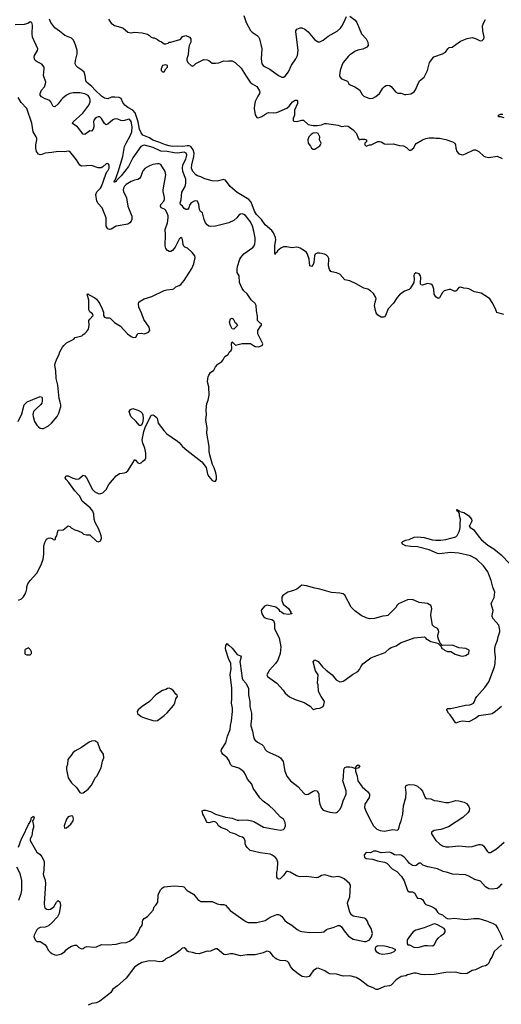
# Model space of a CAD drawing. Header units: inches. Extents: x 2293880 to 2522759, y 823965 to 1006879.
# Tile 103 of 256: x 2362964 to 2368781, y 903853 to 915743. Entities that reach past the tile are written whole.
import ezdxf

# ---------------------------------------------------------------- set-up
doc = ezdxf.new("R2010")
doc.units = ezdxf.units.IN
doc.header["$MEASUREMENT"] = 0
doc.layers.add('C3960', color=7, linetype='Continuous')
doc.layers.add('C3961', color=7, linetype='Continuous')

msp = doc.modelspace()

# ---------------------------------------------------------------- linework, layer by layer
at = {"layer": 'C3960', "color": 5}
for points, elevation in [([(2362950, 908732), (2362986, 908750), (2363008, 908772), (2363037, 908823), (2363049, 908870), (2363050, 908894), (2363064, 908930), (2363090, 908971), (2363170, 909061), (2363222, 909158), (2363247, 909230), (2363257, 909290), (2363255, 909390), (2363269, 909430), (2363289, 909470), (2363310, 909483), (2363330, 909486), (2363356, 909476), (2363370, 909465), (2363390, 909462), (2363398, 909470), (2363398, 909490), (2363414, 909510), (2363419, 909550), (2363430, 909578), (2363490, 909582), (2363548, 909632), (2363570, 909622), (2363586, 909606), (2363630, 909582), (2363670, 909572), (2363714, 909550), (2363734, 909530), (2363770, 909522), (2363810, 909522), (2363890, 909445), (2363910, 909438), (2363935, 909445), (2363950, 909474), (2363953, 909490), (2363949, 909510), (2363921, 909590), (2363875, 909670), (2363864, 909710), (2363859, 909770), (2363847, 909807), (2363817, 909850), (2363719, 909930), (2363690, 909990), (2363680, 910000)], 160), ([(2368782, 907450), (2368712, 907388), (2368670, 907361), (2368650, 907356), (2368510, 907337), (2368472, 907310), (2368390, 907264), (2368314, 907274), (2368274, 907266), (2368230, 907249), (2368193, 907310), (2368165, 907350), (2368142, 907370), (2368123, 907403), (2368124, 907416), (2368135, 907425), (2368170, 907427), (2368350, 907464), (2368402, 907470), (2368430, 907480), (2368444, 907490), (2368458, 907510), (2368470, 907547), (2368485, 907570), (2368583, 907677), (2368630, 907747), (2368701, 907930), (2368708, 907970), (2368711, 908050), (2368702, 908110), (2368703, 908150), (2368710, 908190), (2368737, 908250), (2368744, 908290), (2368764, 908350), (2368764, 908370), (2368750, 908430), (2368685, 908505), (2368671, 908530), (2368669, 908550), (2368680, 908590), (2368681, 908610), (2368659, 908690), (2368665, 908710), (2368695, 908765), (2368705, 908830), (2368678, 908890), (2368658, 908970), (2368617, 909077), (2368566, 909146), (2368490, 909222), (2368470, 909238), (2368410, 909270), (2368270, 909302), (2368173, 909307), (2368030, 909294), (2368010, 909297), (2367910, 909341), (2367770, 909377), (2367690, 909381), (2367626, 909390), (2367588, 909410), (2367578, 909430), (2367590, 909442), (2367623, 909457), (2367670, 909466), (2367730, 909493), (2367770, 909499), (2367850, 909490), (2367950, 909462), (2367990, 909457), (2368050, 909457), (2368110, 909466), (2368230, 909499), (2368247, 909513), (2368276, 909570), (2368286, 909610), (2368283, 909650), (2368289, 909710), (2368275, 909750), (2368275, 909775), (2368262, 909802), (2368250, 909806), (2368246, 909830), (2368254, 909830), (2368258, 909818), (2368270, 909814), (2368282, 909802), (2368330, 909791), (2368350, 909781), (2368390, 909750), (2368421, 909710), (2368425, 909690), (2368421, 909679), (2368401, 909639), (2368391, 909630), (2368406, 909610), (2368445, 909585), (2368512, 909492), (2368540, 909460), (2368618, 909398), (2368690, 909354), (2368780, 909280), (2368883, 909170)], 140), ([(2362950, 905750), (2362984, 905850), (2363002, 905878), (2363070, 906023), (2363099, 906070), (2363108, 906110), (2363130, 906126), (2363137, 906110), (2363130, 906084), (2363119, 906070), (2363132, 906012), (2363131, 905990), (2363117, 905950), (2363112, 905888), (2363089, 905850), (2363089, 905830), (2363170, 905691), (2363210, 905663), (2363230, 905635), (2363255, 905590), (2363261, 905570), (2363256, 905470), (2363247, 905430), (2363250, 905410), (2363273, 905353), (2363277, 905310), (2363259, 905070), (2363263, 905030), (2363273, 905013), (2363290, 905004), (2363310, 904999), (2363336, 905004), (2363376, 905030), (2363410, 905086), (2363430, 905106), (2363450, 905092), (2363457, 905050), (2363439, 904950), (2363419, 904910), (2363350, 904835), (2363310, 904802), (2363270, 904785), (2363210, 904780), (2363187, 904770), (2363170, 904753), (2363157, 904730), (2363139, 904690), (2363136, 904670), (2363150, 904632), (2363170, 904612), (2363210, 904611), (2363230, 904601), (2363271, 904570), (2363290, 904545), (2363308, 904508), (2363330, 904481), (2363350, 904467), (2363390, 904451), (2363413, 904447), (2363470, 904461), (2363509, 904491), (2363524, 904510), (2363550, 904531), (2363590, 904555), (2363630, 904567), (2363650, 904566), (2363679, 904539), (2363710, 904524), (2363730, 904529), (2363750, 904543), (2363770, 904550), (2363870, 904545), (2363890, 904549), (2363950, 904574), (2364030, 904572), (2364130, 904580), (2364190, 904597), (2364250, 904600), (2364290, 904614), (2364344, 904650), (2364375, 904690), (2364400, 904730), (2364416, 904770), (2364443, 904810), (2364449, 904830), (2364446, 904850), (2364450, 904871), (2364469, 904890), (2364508, 904912), (2364574, 904990), (2364590, 905032), (2364610, 905051), (2364632, 905088), (2364637, 905170), (2364644, 905196), (2364670, 905239), (2364690, 905259), (2364710, 905271), (2364830, 905282), (2364930, 905277), (2364945, 905270), (2364986, 905226), (2365062, 905182), (2365117, 905117), (2365150, 905096), (2365290, 905094), (2365350, 905067), (2365390, 905059), (2365430, 905059), (2365450, 905051), (2365507, 904987), (2365670, 904870), (2365695, 904855), (2365723, 904843), (2365750, 904839), (2365830, 904842), (2365930, 904865), (2365990, 904905), (2366070, 904936), (2366090, 904938), (2366110, 904930), (2366132, 904912), (2366167, 904867), (2366190, 904846), (2366250, 904808), (2366316, 904756), (2366350, 904738), (2366370, 904732), (2366470, 904719), (2366610, 904723), (2366637, 904730), (2366670, 904756), (2366690, 904765), (2366750, 904779), (2366810, 904803), (2366830, 904803), (2366850, 904790), (2366882, 904742), (2366936, 904676), (2366990, 904641), (2367128, 904612), (2367150, 904611), (2367188, 904632), (2367214, 904666), (2367224, 904710), (2367209, 904770), (2367175, 904830), (2367169, 904850), (2367145, 904885), (2367130, 904894), (2367010, 904913), (2366990, 904919), (2366970, 904933), (2366950, 904964), (2366925, 905070), (2366927, 905090), (2366950, 905151), (2366961, 905290), (2366949, 905310), (2366884, 905370), (2366850, 905386), (2366810, 905396), (2366750, 905390), (2366730, 905391), (2366650, 905416), (2366610, 905408), (2366570, 905385), (2366550, 905382), (2366430, 905396), (2366350, 905393), (2366306, 905406), (2366230, 905448), (2366204, 905456), (2366190, 905456), (2366178, 905450), (2366150, 905409), (2366110, 905368), (2366090, 905366), (2366076, 905376), (2366069, 905390), (2366069, 905449), (2366077, 905483), (2366082, 905570), (2366070, 905606), (2366050, 905630), (2366015, 905655), (2365988, 905668), (2365870, 905681), (2365748, 905710), (2365710, 905748), (2365695, 905770), (2365689, 905790), (2365688, 905830), (2365670, 905859), (2365655, 905870), (2365621, 905881), (2365564, 905910), (2365508, 905928), (2365470, 905959), (2365394, 905990), (2365364, 906010), (2365352, 906032), (2365334, 906054), (2365310, 906060), (2365250, 906046), (2365228, 906050), (2365219, 906059), (2365189, 906129), (2365174, 906150), (2365169, 906191), (2365190, 906198), (2365210, 906196), (2365270, 906181), (2365330, 906151), (2365370, 906136), (2365450, 906113), (2365530, 906100), (2365590, 906077), (2365610, 906075), (2365710, 906082), (2365762, 906070), (2365790, 906059), (2365910, 905993), (2366066, 905966), (2366110, 905955), (2366150, 905962), (2366163, 905977), (2366173, 906007), (2366169, 906050), (2366149, 906090), (2366113, 906113), (2366030, 906205), (2365981, 906250), (2365905, 906305), (2365866, 906346), (2365785, 906465), (2365767, 906510), (2365715, 906570), (2365690, 906630), (2365670, 906661), (2365635, 906690), (2365610, 906704), (2365530, 906730), (2365510, 906750), (2365493, 906793), (2365470, 906828), (2365423, 906870), (2365407, 906890), (2365398, 906910), (2365402, 906930), (2365454, 907010), (2365475, 907090), (2365506, 907170), (2365510, 907218), (2365524, 907276), (2365536, 907390), (2365535, 907430), (2365524, 907490), (2365528, 907550), (2365526, 907674), (2365507, 907830), (2365517, 907910), (2365516, 907956), (2365513, 907973), (2365490, 908017), (2365452, 908130), (2365449, 908151), (2365455, 908185), (2365469, 908211), (2365477, 908197), (2365490, 908191), (2365530, 908152), (2365590, 908078), (2365630, 908063), (2365639, 908050), (2365624, 907990), (2365625, 907970), (2365652, 907790), (2365658, 907770), (2365695, 907730), (2365726, 907670), (2365727, 907590), (2365745, 907510), (2365742, 907450), (2365763, 907370), (2365765, 907305), (2365754, 907234), (2365756, 907216), (2365775, 907150), (2365787, 907087), (2365798, 907058), (2365806, 907046), (2365838, 907018), (2365888, 906990), (2365910, 906970), (2365929, 906930), (2365948, 906910), (2365988, 906888), (2366090, 906847), (2366114, 906830), (2366145, 906785), (2366167, 906670), (2366191, 906610), (2366235, 906550), (2366322, 906482), (2366398, 906398), (2366410, 906389), (2366430, 906386), (2366450, 906392), (2366510, 906428), (2366530, 906433), (2366553, 906430), (2366569, 906410), (2366576, 906390), (2366582, 906310), (2366591, 906270), (2366610, 906223), (2366630, 906199), (2366710, 906172), (2366773, 906167), (2366790, 906171), (2366801, 906179), (2366830, 906207), (2366850, 906243), (2366872, 906310), (2366907, 906390), (2366906, 906430), (2366869, 906550), (2366875, 906590), (2366878, 906690), (2366890, 906713), (2366910, 906719), (2366950, 906720), (2366977, 906717), (2367020, 906700), (2367019, 906670), (2367042, 906610), (2367043, 906577), (2367050, 906550), (2367099, 906479), (2367164, 906424), (2367188, 906390), (2367190, 906370), (2367186, 906350), (2367132, 906270), (2367130, 906230), (2367144, 906190), (2367193, 906090), (2367239, 906010), (2367276, 905970), (2367318, 905950), (2367370, 905944), (2367470, 905964), (2367523, 905957), (2367530, 905958), (2367539, 905970), (2367549, 905991), (2367556, 906030), (2367572, 906070), (2367592, 906150), (2367601, 906250), (2367630, 906350), (2367631, 906411), (2367624, 906476), (2367630, 906490), (2367640, 906500), (2367670, 906508), (2367730, 906503), (2367770, 906486), (2367810, 906451), (2367828, 906428), (2367862, 906350), (2367878, 906338), (2367930, 906335), (2367970, 906313), (2368010, 906310), (2368110, 906290), (2368148, 906292), (2368230, 906316), (2368270, 906310), (2368334, 906294), (2368359, 906279), (2368385, 906250), (2368397, 906217), (2368394, 906190), (2368382, 906170), (2368317, 906110), (2368143, 905997), (2368050, 905964), (2367971, 905950), (2367940, 905930), (2367940, 905910), (2367991, 905830), (2368034, 905790), (2368070, 905768), (2368110, 905755), (2368153, 905753), (2368270, 905766), (2368390, 905753), (2368430, 905759), (2368510, 905782), (2368530, 905782), (2368550, 905777), (2368570, 905762), (2368610, 905701), (2368626, 905686), (2368650, 905687), (2368724, 905730), (2368815, 905810)], 140), ([(2368790, 905305), (2368770, 905291), (2368752, 905268), (2368730, 905250), (2368670, 905244), (2368630, 905248), (2368590, 905271), (2368530, 905342), (2368460, 905360), (2368390, 905402), (2368350, 905415), (2368190, 905426), (2368130, 905446), (2368077, 905457), (2368011, 905490), (2367895, 905515), (2367835, 905535), (2367810, 905556), (2367790, 905558), (2367752, 905528), (2367730, 905525), (2367710, 905530), (2367673, 905553), (2367650, 905587), (2367606, 905630), (2367570, 905653), (2367550, 905658), (2367510, 905653), (2367490, 905657), (2367450, 905684), (2367430, 905690), (2367330, 905681), (2367270, 905703), (2367237, 905703), (2367210, 905685), (2367198, 905682), (2367150, 905687), (2367130, 905662), (2367126, 905650), (2367129, 905630), (2367150, 905613), (2367224, 905604), (2367284, 905584), (2367370, 905570), (2367399, 905559), (2367461, 905490), (2367518, 905458), (2367576, 905396), (2367606, 905346), (2367650, 905226), (2367670, 905213), (2367710, 905211), (2367724, 905204), (2367735, 905195), (2367756, 905150), (2367770, 905136), (2367810, 905129), (2367830, 905119), (2367859, 905070), (2367870, 905059), (2367930, 905040), (2367963, 905023), (2367985, 905005), (2368010, 904967), (2368027, 904950), (2368072, 904932), (2368110, 904899), (2368129, 904889), (2368150, 904887), (2368210, 904892), (2368350, 904876), (2368450, 904890), (2368510, 904890), (2368603, 904863), (2368684, 904830), (2368710, 904811), (2368741, 904770), (2368778, 904690), (2368798, 904630)], 120), ([(2362953, 905110), (2362983, 905190), (2362990, 905230), (2362990, 905350), (2362970, 905434), (2362931, 905511)], 140), ([(2368782, 904570), (2368697, 904490), (2368669, 904430), (2368645, 904395), (2368630, 904350), (2368612, 904328), (2368590, 904316), (2368550, 904308), (2368470, 904271), (2368430, 904263), (2368370, 904227), (2368350, 904221), (2368290, 904225), (2368230, 904241), (2368110, 904238), (2367970, 904213), (2367850, 904210), (2367813, 904213), (2367754, 904230), (2367726, 904230), (2367650, 904211), (2367630, 904196), (2367570, 904187), (2367510, 904148), (2367450, 904086), (2367430, 904078), (2367369, 904070), (2367290, 904031), (2367270, 904031), (2367232, 904052), (2367170, 904078), (2367077, 904150), (2367030, 904177), (2366950, 904197), (2366870, 904194), (2366790, 904218), (2366710, 904223), (2366690, 904231), (2366650, 904256), (2366570, 904291), (2366550, 904287), (2366510, 904259), (2366461, 904190), (2366430, 904182), (2366377, 904190), (2366330, 904218), (2366269, 904270), (2366235, 904310), (2366213, 904353), (2366198, 904370), (2366177, 904377), (2366110, 904383), (2366070, 904398), (2366050, 904410), (2366031, 904430), (2365990, 904481), (2365970, 904491), (2365950, 904494), (2365904, 904476), (2365810, 904452), (2365710, 904450), (2365630, 904439), (2365544, 904464), (2365510, 904462), (2365449, 904449), (2365430, 904456), (2365350, 904523), (2365330, 904522), (2365270, 904493), (2365250, 904490), (2365230, 904495), (2365130, 904464), (2365090, 904468), (2365050, 904480), (2365005, 904485), (2364990, 904495), (2364970, 904523), (2364950, 904536), (2364928, 904532), (2364898, 904502), (2364850, 904467), (2364790, 904431), (2364730, 904403), (2364710, 904381), (2364690, 904371), (2364653, 904367), (2364610, 904376), (2364530, 904379), (2364441, 904359), (2364389, 904330), (2364350, 904301), (2364250, 904167), (2364144, 904076), (2364090, 904036), (2364063, 903997), (2364035, 903970), (2363930, 903890), (2363890, 903872), (2363836, 903864), (2363790, 903841)], 120)]:
    msp.add_lwpolyline(points, dxfattribs=dict(at, elevation=elevation))
for points, elevation in [([(2366370, 908914), (2366310, 908866), (2366270, 908849), (2366202, 908830), (2366142, 908790), (2366131, 908770), (2366131, 908730), (2366146, 908686), (2366211, 908631), (2366238, 908590), (2366238, 908578), (2366250, 908572), (2366250, 908568), (2366210, 908562), (2366150, 908568), (2366128, 908588), (2366110, 908598), (2366097, 908617), (2366058, 908650), (2365952, 908672), (2365921, 908659), (2365883, 908617), (2365881, 908610), (2365888, 908570), (2365910, 908535), (2365930, 908519), (2365950, 908511), (2366010, 908499), (2366028, 908488), (2366035, 908475), (2366042, 908450), (2366042, 908390), (2366049, 908370), (2366099, 908279), (2366117, 908170), (2366109, 908090), (2366081, 908010), (2366053, 907967), (2365982, 907890), (2365951, 907830), (2365956, 907810), (2366070, 907730), (2366146, 907646), (2366171, 907610), (2366224, 907564), (2366290, 907534), (2366398, 907498), (2366474, 907454), (2366510, 907414), (2366550, 907426), (2366590, 907431), (2366629, 907450), (2366639, 907470), (2366644, 907510), (2366604, 907570), (2366575, 907630), (2366569, 907710), (2366562, 907730), (2366569, 907830), (2366538, 907878), (2366509, 907990), (2366528, 908012), (2366571, 907991), (2366622, 907930), (2366667, 907887), (2366738, 907830), (2366785, 907770), (2366830, 907747), (2366870, 907757), (2366890, 907767), (2366983, 907837), (2367047, 907873), (2367070, 907898), (2367085, 907930), (2367110, 907966), (2367205, 908035), (2367245, 908055), (2367377, 908103), (2367430, 908151), (2367450, 908163), (2367510, 908182), (2367563, 908217), (2367730, 908277), (2367854, 908290), (2367864, 908284), (2367871, 908270), (2367930, 908236), (2368000, 908220), (2368013, 908213), (2368054, 908174), (2368062, 908150), (2368082, 908142), (2368094, 908130), (2368133, 908113), (2368170, 908112), (2368223, 908083), (2368290, 908061), (2368310, 908059), (2368350, 908067), (2368389, 908090), (2368395, 908130), (2368351, 908151), (2368270, 908159), (2368190, 908189), (2368066, 908186), (2368050, 908206), (2368046, 908206), (2368021, 908261), (2368014, 908290), (2368014, 908310), (2368025, 908350), (2368021, 908370), (2368009, 908390), (2367969, 908410), (2367949, 908430), (2367930, 908550), (2367932, 908588), (2367941, 908630), (2367939, 908650), (2367929, 908670), (2367890, 908694), (2367790, 908706), (2367710, 908742), (2367650, 908738), (2367541, 908690), (2367521, 908670), (2367510, 908649), (2367410, 908549), (2367390, 908543), (2367350, 908540), (2367250, 908510), (2367190, 908509), (2367150, 908521), (2367089, 908550), (2367010, 908604), (2366969, 908650), (2366892, 908792), (2366870, 908810), (2366830, 908819), (2366730, 908826), (2366590, 908867), (2366530, 908878), (2366430, 908906)], 160), ([(2363070, 908158), (2363030, 908138), (2363025, 908130), (2363025, 908090), (2363030, 908082), (2363050, 908072), (2363090, 908074), (2363106, 908090), (2363106, 908110), (2363095, 908135)], 160), ([(2364770, 907669), (2364750, 907668), (2364730, 907655), (2364690, 907641), (2364610, 907590), (2364531, 907510), (2364443, 907450), (2364396, 907410), (2364384, 907390), (2364386, 907366), (2364431, 907330), (2364470, 907313), (2364570, 907282), (2364610, 907277), (2364630, 907282), (2364710, 907339), (2364747, 907373), (2364820, 907460), (2364838, 907490), (2364850, 907542), (2364868, 907570), (2364867, 907587), (2364850, 907598), (2364820, 907640), (2364790, 907661)], 160), ([(2363873, 907033), (2363830, 907029), (2363803, 907017), (2363710, 906953), (2363631, 906910), (2363606, 906890), (2363595, 906870), (2363545, 906810), (2363540, 906750), (2363530, 906718), (2363528, 906690), (2363549, 906589), (2363588, 906528), (2363651, 906470), (2363690, 906412), (2363710, 906402), (2363730, 906405), (2363789, 906450), (2363810, 906476), (2363830, 906501), (2363878, 906590), (2363895, 906610), (2363948, 906710), (2363966, 906790), (2363981, 906830), (2363975, 906875), (2363937, 906930), (2363909, 907009)], 160), ([(2367020, 906700), (2367018, 906710), (2367029, 906730), (2367050, 906745), (2367062, 906742), (2367071, 906731), (2367058, 906710), (2367050, 906705)], 140), ([(2363590, 906128), (2363550, 906115), (2363530, 906088), (2363501, 906010), (2363505, 905985), (2363510, 905982), (2363530, 905986), (2363582, 906030), (2363609, 906070), (2363614, 906094), (2363606, 906126)], 160), ([(2367970, 904823), (2367850, 904776), (2367750, 904749), (2367716, 904730), (2367683, 904690), (2367645, 904630), (2367644, 904584), (2367653, 904573), (2367672, 904572), (2367724, 904544), (2367770, 904538), (2367790, 904545), (2367856, 904564), (2367890, 904565), (2367950, 904558), (2367970, 904571), (2368001, 904630), (2368017, 904650), (2368055, 904685), (2368092, 904710), (2368105, 904730), (2368104, 904750), (2368090, 904770), (2368020, 904810), (2367990, 904822)], 140), ([(2367350, 904561), (2367283, 904557), (2367261, 904539), (2367256, 904530), (2367259, 904510), (2367271, 904490), (2367310, 904465), (2367350, 904460), (2367410, 904468), (2367450, 904476), (2367488, 904490), (2367506, 904510), (2367466, 904530), (2367430, 904539), (2367409, 904549)], 140)]:
    msp.add_lwpolyline(points, close=True, dxfattribs=dict(at, elevation=elevation))
at = {"layer": 'C3961', "color": 5}
for points, elevation in [([(2368810, 912181), (2368726, 912206), (2368710, 912250), (2368670, 912329), (2368643, 912370), (2368626, 912386), (2368539, 912439), (2368456, 912456), (2368390, 912491), (2368370, 912497), (2368330, 912500), (2368290, 912512), (2368270, 912507), (2368245, 912475), (2368230, 912464), (2368210, 912464), (2368170, 912484), (2368150, 912486), (2368091, 912470), (2368070, 912450), (2368036, 912384), (2368030, 912378), (2368010, 912378), (2367990, 912397), (2367971, 912430), (2367966, 912490), (2367950, 912535), (2367930, 912551), (2367890, 912558), (2367830, 912538), (2367810, 912541), (2367805, 912550), (2367804, 912564), (2367810, 912630), (2367806, 912650), (2367790, 912673), (2367750, 912685), (2367730, 912670), (2367726, 912654), (2367730, 912610), (2367723, 912570), (2367682, 912498), (2367670, 912486), (2367610, 912466), (2367550, 912419), (2367524, 912390), (2367480, 912320), (2367416, 912250), (2367383, 912170), (2367370, 912155), (2367358, 912150), (2367329, 912150), (2367290, 912174), (2367270, 912203), (2367260, 912230), (2367251, 912290), (2367256, 912330), (2367268, 912370), (2367266, 912390), (2367238, 912438), (2367200, 912470), (2367170, 912488), (2367121, 912501), (2367030, 912552), (2366950, 912590), (2366890, 912602), (2366830, 912670), (2366790, 912684), (2366736, 912696), (2366723, 912703), (2366706, 912726), (2366695, 912770), (2366698, 912858), (2366685, 912885), (2366670, 912898), (2366647, 912910), (2366590, 912924), (2366558, 912922), (2366533, 912910), (2366525, 912890), (2366518, 912810), (2366510, 912786), (2366490, 912761), (2366470, 912769), (2366462, 912850), (2366442, 912910), (2366428, 912930), (2366405, 912950), (2366350, 912985), (2366330, 912993), (2366310, 912995), (2366250, 912989), (2366190, 913000), (2366150, 912998), (2366118, 912982), (2366079, 912950), (2366070, 912933), (2366055, 912925), (2366049, 912909), (2366046, 912926), (2366047, 913010), (2366059, 913090), (2366054, 913114), (2366030, 913170), (2366010, 913197), (2365930, 913265), (2365886, 913330), (2365824, 913390), (2365802, 913430), (2365759, 913539), (2365732, 913572), (2365590, 913657), (2365506, 913727), (2365450, 913803), (2365435, 913810), (2365428, 913812), (2365350, 913792), (2365290, 913796), (2365201, 913821), (2365150, 913847), (2365110, 913857), (2365090, 913870), (2365055, 913910), (2365041, 913950), (2365043, 913990), (2365069, 914090), (2365070, 914130), (2365059, 914170), (2365030, 914210), (2365010, 914220), (2364990, 914221), (2364930, 914211), (2364870, 914215), (2364810, 914212), (2364770, 914218), (2364725, 914230), (2364645, 914265), (2364570, 914286), (2364530, 914318), (2364450, 914347), (2364430, 914375), (2364410, 914422), (2364394, 914510), (2364357, 914617), (2364331, 914651), (2364270, 914683), (2364234, 914710), (2364210, 914743), (2364189, 914789), (2364164, 914804), (2364111, 914809), (2364074, 914806), (2364030, 914788), (2363990, 914795), (2363950, 914821), (2363876, 914890), (2363837, 914937), (2363790, 914971), (2363771, 914990), (2363762, 915010), (2363756, 915070), (2363743, 915110), (2363715, 915135), (2363665, 915165), (2363646, 915186), (2363634, 915210), (2363636, 915250), (2363656, 915330), (2363658, 915370), (2363639, 915439), (2363614, 915494), (2363590, 915518), (2363510, 915552), (2363484, 915570), (2363446, 915606), (2363390, 915643), (2363338, 915710), (2363324, 915750)], 140), ([(2364038, 915750), (2364070, 915702), (2364110, 915674), (2364210, 915645), (2364270, 915590), (2364310, 915585), (2364352, 915592), (2364443, 915583), (2364506, 915566), (2364530, 915552), (2364550, 915532), (2364570, 915522), (2364590, 915522), (2364630, 915505), (2364648, 915488), (2364675, 915475), (2364710, 915451), (2364730, 915451), (2364759, 915461), (2364770, 915472), (2364790, 915472), (2364897, 915503), (2364910, 915512), (2364930, 915538), (2364970, 915551), (2365014, 915530), (2365032, 915510), (2365032, 915472), (2365011, 915429), (2365001, 915379), (2365000, 915320), (2364982, 915270), (2364982, 915250), (2365000, 915220), (2365034, 915190), (2365050, 915182), (2365066, 915190), (2365090, 915214), (2365190, 915262), (2365230, 915258), (2365250, 915251), (2365290, 915218), (2365330, 915216), (2365370, 915221), (2365430, 915245), (2365470, 915241), (2365490, 915247), (2365530, 915246), (2365567, 915227), (2365638, 915158), (2365699, 915059), (2365747, 914990), (2365770, 914970), (2365830, 914935), (2365857, 914890), (2365863, 914870), (2365859, 914850), (2365840, 914820), (2365810, 914754), (2365800, 914710), (2365798, 914670), (2365810, 914592), (2365830, 914563), (2365850, 914559), (2365890, 914572), (2365950, 914615), (2365970, 914622), (2366030, 914616), (2366070, 914623), (2366190, 914676), (2366220, 914700), (2366258, 914750), (2366290, 914770), (2366312, 914772), (2366320, 914760), (2366319, 914730), (2366284, 914650), (2366284, 914590), (2366267, 914550), (2366267, 914527), (2366277, 914517), (2366310, 914515), (2366370, 914528), (2366390, 914528), (2366450, 914476), (2366510, 914463), (2366557, 914463), (2366610, 914474), (2366650, 914491), (2366670, 914491), (2366810, 914471), (2366851, 914451), (2366910, 914459), (2366930, 914456), (2366992, 914412), (2367031, 914370), (2367051, 914311), (2367060, 914300), (2367070, 914292), (2367090, 914298), (2367130, 914298), (2367152, 914290), (2367152, 914268), (2367134, 914250), (2367134, 914230), (2367150, 914214), (2367189, 914231), (2367210, 914231), (2367288, 914270), (2367310, 914271), (2367330, 914266), (2367370, 914243), (2367410, 914239), (2367477, 914243), (2367550, 914225), (2367598, 914218), (2367638, 914198), (2367670, 914166), (2367690, 914166), (2367726, 914194), (2367739, 914230), (2367752, 914248), (2367830, 914290), (2367870, 914307), (2367910, 914316), (2367970, 914316), (2367991, 914311), (2368034, 914314), (2368110, 914296), (2368190, 914266), (2368218, 914250), (2368227, 914230), (2368231, 914190), (2368246, 914150), (2368270, 914122), (2368310, 914111), (2368330, 914116), (2368350, 914121), (2368449, 914171), (2368470, 914171), (2368510, 914151), (2368570, 914096), (2368590, 914085), (2368630, 914079), (2368730, 914093), (2368790, 914067)], 140), ([(2365673, 915793), (2365698, 915710), (2365750, 915613), (2365771, 915592), (2365833, 915553), (2365850, 915535), (2365861, 915510), (2365889, 915390), (2365879, 915270), (2365890, 915210), (2365904, 915190), (2365919, 915179), (2365985, 915145), (2366090, 915067), (2366130, 915050), (2366150, 915048), (2366170, 915060), (2366210, 915113), (2366247, 915193), (2366301, 915270), (2366318, 915310), (2366329, 915370), (2366298, 915602), (2366298, 915610), (2366310, 915630), (2366350, 915645), (2366370, 915644), (2366410, 915628), (2366450, 915597), (2366530, 915498), (2366570, 915474), (2366590, 915475), (2366630, 915497), (2366690, 915543), (2366797, 915603), (2366838, 915642), (2366855, 915665), (2366880, 915710), (2366910, 915781)], 160), ([(2366950, 915786), (2367015, 915735), (2367037, 915710), (2367093, 915570), (2367148, 915510), (2367171, 915470), (2367173, 915430), (2367156, 915410), (2367110, 915387), (2367050, 915374), (2367019, 915361), (2366950, 915318), (2366930, 915298), (2366874, 915230), (2366859, 915201), (2366834, 915130), (2366828, 915068), (2366834, 915050), (2366850, 915030), (2366922, 915002), (2366940, 914970), (2366955, 914955), (2367010, 914930), (2367070, 914895), (2367101, 914841), (2367121, 914821), (2367190, 914792), (2367230, 914794), (2367266, 914814), (2367310, 914850), (2367350, 914914), (2367370, 914935), (2367390, 914947), (2367410, 914951), (2367430, 914947), (2367450, 914937), (2367505, 914870), (2367530, 914854), (2367570, 914854), (2367610, 914839), (2367630, 914838), (2367690, 914848), (2367729, 914870), (2367746, 914894), (2367767, 914950), (2367795, 915005), (2367850, 915050), (2367889, 915130), (2367915, 915225), (2367966, 915294), (2368070, 915331), (2368108, 915350), (2368134, 915390), (2368150, 915406), (2368189, 915411), (2368230, 915445), (2368290, 915485), (2368370, 915516), (2368430, 915526), (2368470, 915516), (2368526, 915486), (2368550, 915491), (2368569, 915510), (2368576, 915530), (2368557, 915610), (2368555, 915670), (2368569, 915710), (2368590, 915746)], 160), ([(2363680, 910000), (2363630, 910053), (2363556, 910156), (2363525, 910190), (2363515, 910210), (2363522, 910230), (2363530, 910236), (2363550, 910236), (2363606, 910206), (2363650, 910193), (2363680, 910200), (2363730, 910241), (2363750, 910236), (2363772, 910212), (2363845, 910070), (2363870, 910043), (2363910, 910021), (2363930, 910016), (2363970, 910031), (2364010, 910071), (2364042, 910130), (2364130, 910236), (2364170, 910263), (2364230, 910271), (2364250, 910279), (2364270, 910295), (2364338, 910402), (2364350, 910432), (2364364, 910424), (2364390, 910392), (2364410, 910385), (2364430, 910392), (2364450, 910412), (2364478, 910430), (2364488, 910452), (2364489, 910510), (2364476, 910570), (2364453, 910630), (2364445, 910670), (2364463, 910770), (2364480, 910820), (2364550, 910967), (2364571, 910971), (2364590, 910963), (2364610, 910946), (2364623, 910930), (2364637, 910870), (2364704, 910784), (2364742, 910742), (2364870, 910654), (2364890, 910637), (2364931, 910590), (2364984, 910544), (2365163, 910403), (2365216, 910336), (2365234, 910254), (2365250, 910225), (2365290, 910178), (2365310, 910171), (2365330, 910172), (2365342, 910190), (2365341, 910230), (2365332, 910272), (2365314, 910330), (2365293, 910373), (2365259, 910490), (2365253, 910530), (2365253, 910590), (2365224, 910750), (2365229, 910811), (2365213, 910910), (2365221, 910970), (2365217, 911030), (2365225, 911110), (2365241, 911150), (2365254, 911210), (2365249, 911309), (2365234, 911370), (2365235, 911405), (2365242, 911430), (2365250, 911452), (2365270, 911482), (2365308, 911510), (2365329, 911551), (2365356, 911584), (2365405, 911615), (2365423, 911637), (2365443, 911677), (2365480, 911700), (2365498, 911730), (2365518, 911750), (2365527, 911773), (2365522, 911830), (2365530, 911851), (2365570, 911812), (2365650, 911831), (2365750, 911831), (2365787, 911807), (2365810, 911798), (2365850, 911791), (2365892, 911808), (2365902, 911830), (2365842, 911950), (2365842, 911990), (2365876, 912044), (2365886, 912050), (2365886, 912070), (2365870, 912078), (2365838, 912110), (2365838, 912162), (2365826, 912226), (2365821, 912290), (2365810, 912315), (2365759, 912359), (2365711, 912431), (2365670, 912470), (2365650, 912495), (2365617, 912570), (2365614, 912650), (2365590, 912690), (2365590, 912730), (2365596, 912764), (2365623, 912850), (2365634, 912870), (2365670, 912915), (2365780, 912990), (2365796, 913010), (2365805, 913035), (2365810, 913070), (2365807, 913110), (2365793, 913190), (2365776, 913250), (2365750, 913300), (2365690, 913377), (2365670, 913392), (2365650, 913397), (2365630, 913393), (2365610, 913381), (2365585, 913350), (2365550, 913318), (2365490, 913290), (2365330, 913248), (2365270, 913246), (2365250, 913250), (2365230, 913264), (2365210, 913290), (2365194, 913330), (2365172, 913410), (2365148, 913428), (2365137, 913450), (2365128, 913510), (2365110, 913551), (2365090, 913557), (2365070, 913553), (2365034, 913530), (2365018, 913510), (2365005, 913470), (2364990, 913449), (2364970, 913449), (2364950, 913461), (2364930, 913490), (2364906, 913510), (2364901, 913530), (2364913, 913567), (2364921, 913659), (2364961, 913730), (2364971, 913770), (2364970, 913815), (2364936, 913910), (2364929, 913950), (2364934, 913990), (2364970, 914060), (2364980, 914090), (2364981, 914110), (2364974, 914130), (2364950, 914141), (2364870, 914130), (2364830, 914134), (2364747, 914153), (2364670, 914154), (2364578, 914198), (2364470, 914227), (2364450, 914225), (2364426, 914210), (2364330, 914074), (2364279, 913970), (2364190, 913859), (2364136, 913804), (2364130, 913790), (2364115, 913785), (2364110, 913775), (2364106, 913786), (2364110, 913802), (2364115, 913805), (2364155, 913905), (2364208, 914090), (2364229, 914210), (2364248, 914252), (2364302, 914350), (2364318, 914390), (2364322, 914450), (2364310, 914515), (2364290, 914540), (2364270, 914538), (2364230, 914524), (2364210, 914523), (2364186, 914527), (2364150, 914542), (2364115, 914545), (2364090, 914534), (2364030, 914482), (2364010, 914474), (2363990, 914489), (2363950, 914551), (2363930, 914568), (2363910, 914571), (2363890, 914563), (2363874, 914550), (2363861, 914530), (2363857, 914510), (2363861, 914470), (2363858, 914450), (2363850, 914422), (2363830, 914398), (2363810, 914401), (2363750, 914358), (2363730, 914362), (2363662, 914450), (2363616, 914476), (2363602, 914490), (2363611, 914510), (2363728, 914612), (2363798, 914710), (2363814, 914750), (2363815, 914770), (2363810, 914795), (2363789, 914829), (2363750, 914849), (2363690, 914859), (2363610, 914860), (2363570, 914852), (2363530, 914831), (2363483, 914797), (2363464, 914776), (2363430, 914725), (2363390, 914690), (2363370, 914693), (2363341, 914750), (2363327, 914767), (2363270, 914785), (2363228, 914810), (2363212, 914830), (2363210, 914853), (2363229, 914890), (2363264, 914930), (2363277, 914970), (2363278, 914990), (2363250, 915070), (2363261, 915150), (2363260, 915170), (2363230, 915207), (2363173, 915233), (2363151, 915251), (2363141, 915270), (2363137, 915290), (2363141, 915310), (2363177, 915370), (2363182, 915390), (2363120, 915530), (2363115, 915570), (2363117, 915677), (2363110, 915709), (2363090, 915715), (2363063, 915697), (2363017, 915683), (2362910, 915681)], 160), ([(2362945, 910890), (2362990, 910982), (2363019, 911090), (2363033, 911110), (2363053, 911127), (2363210, 911191), (2363230, 911185), (2363235, 911175), (2363237, 911137), (2363230, 911114), (2363216, 911090), (2363159, 911041), (2363132, 911010), (2363124, 910976), (2363126, 910950), (2363142, 910890), (2363170, 910848), (2363190, 910825), (2363210, 910811), (2363230, 910805), (2363250, 910808), (2363310, 910838), (2363347, 910870), (2363416, 910950), (2363436, 910990), (2363449, 911030), (2363459, 911070), (2363459, 911090), (2363454, 911126), (2363439, 911170), (2363424, 911330), (2363404, 911410), (2363401, 911501), (2363389, 911570), (2363393, 911590), (2363412, 911648), (2363437, 911690), (2363449, 911730), (2363481, 911790), (2363497, 911810), (2363530, 911839), (2363616, 911884), (2363635, 911905), (2363713, 911927), (2363730, 911942), (2363750, 911952), (2363770, 911972), (2363793, 912007), (2363801, 912050), (2363799, 912110), (2363812, 912128), (2363853, 912170), (2363845, 912190), (2363813, 912213), (2363798, 912238), (2363797, 912357), (2363778, 912430), (2363790, 912433), (2363802, 912422), (2363870, 912384), (2363890, 912368), (2363917, 912337), (2363933, 912313), (2363961, 912250), (2363975, 912210), (2363978, 912170), (2363987, 912150), (2364010, 912143), (2364043, 912143), (2364057, 912137), (2364110, 912087), (2364181, 912041), (2364265, 911950), (2364310, 911916), (2364333, 911907), (2364366, 911910), (2364390, 911952), (2364430, 911958), (2364470, 911951), (2364518, 911970), (2364534, 911990), (2364526, 912030), (2364464, 912124), (2364440, 912190), (2364401, 912270), (2364397, 912310), (2364402, 912330), (2364417, 912343), (2364469, 912370), (2364561, 912399), (2364710, 912472), (2364740, 912480), (2364810, 912487), (2364827, 912493), (2364850, 912515), (2364890, 912531), (2364910, 912544), (2364950, 912594), (2365042, 912738), (2365067, 912793), (2365084, 912870), (2365080, 912890), (2365047, 912930), (2364990, 912985), (2364957, 912997), (2364946, 913006), (2364937, 913030), (2364929, 913089), (2364923, 913103), (2364910, 913113), (2364890, 913093), (2364843, 912997), (2364810, 912955), (2364790, 912944), (2364770, 912943), (2364750, 912954), (2364730, 912978), (2364721, 913010), (2364725, 913150), (2364719, 913210), (2364748, 913290), (2364757, 913350), (2364756, 913376), (2364747, 913407), (2364724, 913444), (2364713, 913453), (2364672, 913472), (2364665, 913490), (2364669, 913511), (2364703, 913550), (2364713, 913570), (2364714, 913594), (2364697, 913670), (2364697, 913690), (2364731, 913870), (2364720, 913910), (2364670, 913995), (2364650, 914004), (2364630, 914004), (2364570, 913993), (2364530, 913978), (2364476, 913944), (2364457, 913923), (2364443, 913897), (2364429, 913851), (2364410, 913823), (2364390, 913812), (2364350, 913805), (2364311, 913790), (2364250, 913753), (2364230, 913732), (2364218, 913710), (2364214, 913690), (2364218, 913670), (2364254, 913590), (2364270, 913490), (2364320, 913370), (2364320, 913330), (2364312, 913310), (2364295, 913290), (2364270, 913273), (2364130, 913251), (2364070, 913215), (2364050, 913209), (2364030, 913218), (2364010, 913250), (2364007, 913350), (2363959, 913470), (2363910, 913523), (2363895, 913550), (2363883, 913630), (2363896, 913664), (2363940, 913710), (2363952, 913730), (2364003, 913877), (2364016, 913904), (2364030, 913919), (2364043, 913950), (2364045, 913985), (2364038, 913998), (2364030, 914006), (2364010, 914003), (2363970, 913964), (2363947, 913953), (2363910, 913955), (2363830, 913982), (2363710, 913975), (2363690, 913984), (2363649, 914049), (2363570, 914153), (2363550, 914156), (2363510, 914148), (2363430, 914151), (2363350, 914137), (2363270, 914130), (2363230, 914114), (2363210, 914112), (2363190, 914120), (2363167, 914150), (2363157, 914190), (2363157, 914230), (2363172, 914290), (2363170, 914310), (2363162, 914330), (2363127, 914390), (2363112, 914492), (2363051, 914671), (2362983, 914743), (2362944, 914804)], 180), ([(2368816, 914556), (2368770, 914569), (2368748, 914570), (2368746, 914590), (2368770, 914602), (2368798, 914602)], 140)]:
    msp.add_lwpolyline(points, dxfattribs=dict(at, elevation=elevation))
for points, elevation in [([(2364730, 915199), (2364690, 915188), (2364672, 915150), (2364672, 915130), (2364690, 915112), (2364710, 915114), (2364728, 915150), (2364749, 915170), (2364748, 915190)], 140), ([(2366550, 914375), (2366510, 914374), (2366483, 914357), (2366457, 914330), (2366443, 914290), (2366447, 914250), (2366477, 914217), (2366490, 914192), (2366510, 914178), (2366530, 914178), (2366590, 914218), (2366599, 914230), (2366604, 914250), (2366584, 914290), (2366589, 914330), (2366583, 914343), (2366568, 914368)], 140), ([(2365550, 912006), (2365529, 912009), (2365509, 912050), (2365498, 912090), (2365509, 912130), (2365530, 912138), (2365542, 912130), (2365562, 912090), (2365577, 912077), (2365594, 912050)], 160), ([(2364410, 910841), (2364405, 910845), (2364370, 910890), (2364305, 910950), (2364288, 911010), (2364303, 911037), (2364330, 911046), (2364390, 911026), (2364425, 911010), (2364442, 910990), (2364452, 910970), (2364454, 910926), (2364447, 910870), (2364430, 910842)], 160)]:
    msp.add_lwpolyline(points, close=True, dxfattribs=dict(at, elevation=elevation))

doc.saveas('drawing.dxf')
